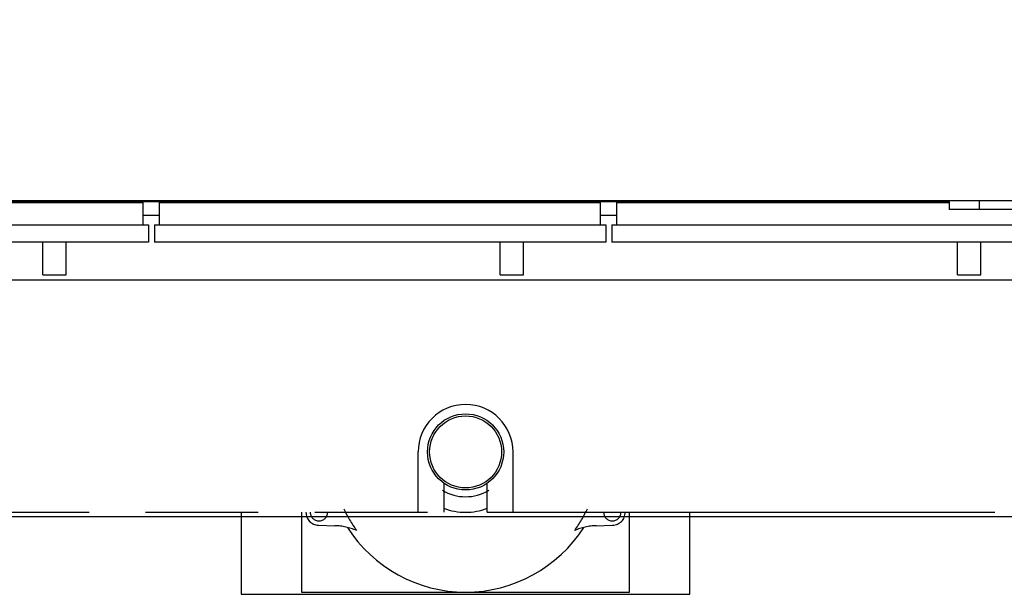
# Model space of a CAD drawing. Header units: millimetres. Extents: x 0 to 1189, y 0 to 841.
# Tile 48 of 103: x 762 to 819, y 192 to 225. Entities that reach past the tile are written whole.
import ezdxf
from ezdxf.enums import TextEntityAlignment as Align

# ---------------------------------------------------------------- set-up
doc = ezdxf.new("R2010")
doc.units = ezdxf.units.MM
doc.header["$LTSCALE"] = 65.395
doc.linetypes.add('PHANTOM', pattern=[0.8, 0.45, -0.05, 0.1, -0.05, 0.1, -0.05])
doc.layers.get('0').update_dxf_attribs({"linetype": 'CONTINUOUS'})
for name, color, linetype in [('1937_111000_09_SIMPLE1_D_ABL646', 7, 'CONTINUOUS'), ('1937_111000_09_SIMPLE1_T1_D_PBL647', 7, 'CONTINUOUS'), ('1937_111200_09_SIMPLE1_B_ABL650', 7, 'CONTINUOUS'), ('1937_111200_09_SIMPLE1_T7_B_PBL679', 7, 'CONTINUOUS'), ('1937_111200_09_SIMPLE1_T7_B_PBL694', 7, 'CONTINUOUS'), ('1937_111200_09_SIMPLE1_T7_B_PBL718', 7, 'CONTINUOUS'), ('32067_000000_TLKGS_MARKETING_ABL629', 7, 'CONTINUOUS'), ('32067_030000_TLKGS_V_ABL640', 7, 'CONTINUOUS'), ('32067_100000_TLKGS_V_ABL641', 7, 'CONTINUOUS'), ('32067_152000_01_SIMPLE1_T1_X_PBL643', 7, 'CONTINUOUS'), ('32067_152000_01_SIMPLE1_T2_X_PBL696', 7, 'CONTINUOUS'), ('32067_152000_01_SIMPLE1_X_ABL642', 7, 'CONTINUOUS'), ('32067_171000_01_SIMPLE1_T1_X_PBL673', 7, 'CONTINUOUS'), ('32067_171000_01_SIMPLE1_X_ABL668', 7, 'CONTINUOUS'), ('32067_300000_TLKGS_V_ABL653', 7, 'CONTINUOUS'), ('32067_390200_01_SIMPLE1_T1_X_PBL655', 7, 'CONTINUOUS'), ('32067_390200_01_SIMPLE1_X_ABL654', 7, 'CONTINUOUS'), ('top_7_VBL628', 7, 'CONTINUOUS')]:
    doc.layers.add(name, color=color, linetype=linetype)
doc.styles.get("Standard").update_dxf_attribs({"font": 'txt', "width": 0.6})
doc.dimstyles.new('DIMSTYLE_2', dxfattribs={"dimtxt": 3.5, "dimasz": 3.5, "dimexe": 1.8, "dimexo": 0, "dimgap": 0.875, "dimtad": 1, "dimdec": 0, "dimlfac": 20, "dimdsep": 46, "dimtxsty": 'Standard', "dimblk": '_FILLED', "dimblk1": '_FILLED', "dimblk2": '_FILLED', "dimcen": 0.09, "dimadec": 0, "dimazin": 0, "dimtp": 2, "dimtm": 2, "dimtfac": 1, "dimtdec": 0, "dimtofl": 0, "dimtmove": 0, "dimatfit": 3, "dimldrblk": '_FILLED', "dimfxl": 1, "dimtolj": 1, "dimarcsym": 0})

# ---------------------------------------------------------------- blocks, each defined once
blk = doc.blocks.new('_FILLED')
at = {"color": 0, "linetype": 'ByBlock'}
blk.add_solid([(0, 0), (-1, 0.167), (-1, -0.167)], dxfattribs=at)
blk = doc.blocks.new('*D2')
at = {"color": 2, "linetype": 'Continuous'}
for p, q in [((940.557, 305.65), (695.6, 305.65)), ((697.4, 305.65), (697.4, 250.94)), ((697.4, 196.231), (697.4, 250.94)), ((924.363, 196.231), (695.6, 196.231))]:
    blk.add_line(p, q, dxfattribs=at)
at = {"color": 2, "linetype": 'Continuous', "xscale": 3.5, "yscale": 3.5, "zscale": 3.5}
for p, rotation in [((697.4, 305.65), 90), ((697.4, 196.231), 270)]:
    blk.add_blockref('_FILLED', p, dxfattribs=dict(at, rotation=rotation))
at = {"color": 2, "linetype": 'Continuous', "width": 0.636905}
blk.add_text('2188', height=3.5, rotation=90, dxfattribs=at).set_placement((696.525, 250.94), align=Align.CENTER)
blk = doc.blocks.new('32067_152000_01_SIMPLE1_T1_X_PBL643', base_point=(821.2, 250))
at = {"layer": '32067_152000_01_SIMPLE1_T1_X_PBL643', "color": 8, "linetype": 'PHANTOM'}
for p, q in [((784.75, 196.5), (784.75, 200)), ((790.25, 196.5), (790.25, 200)), ((786.25, 196.5), (786.25, 198.19)), ((788.75, 196.5), (788.75, 198.19)), ((736.25, 196.5), (786.25, 196.5)), ((788.75, 196.5), (889.75, 196.5))]:
    blk.add_line(p, q, dxfattribs=at)
blk.add_arc((787.5, 200), 2.75, 0, 180, dxfattribs=at)
blk = doc.blocks.new('32067_152000_01_SIMPLE1_T2_X_PBL696', base_point=(787.5, 196.979))
at = {"layer": '32067_152000_01_SIMPLE1_T2_X_PBL696', "color": 8, "linetype": 'PHANTOM'}
for p, q in [((774.5, 196.5), (774.5, 191.75)), ((778, 196.5), (778, 191.875)), ((797, 191.875), (797, 196.5)), ((800.5, 191.75), (800.5, 196.5)), ((778.979, 195.75), (779.924, 195.724)), ((795.076, 195.724), (796.021, 195.75)), ((774.5, 191.75), (800.5, 191.75)), ((778, 191.875), (797, 191.875))]:
    blk.add_line(p, q, dxfattribs=at)
for radius in [2.207, 2.085]:
    blk.add_circle((787.5, 200), radius, dxfattribs=at)
for centre, radius, start, end in [((787.5, 200), 2.598, 238.9215, 301.0785), ((779, 196.5), 0.75, 179.9914, 268.382), ((779, 196.5), 0.5, 180, 360), ((787.5, 200), 7.788, 205.005, 215.7153), ((787.5, 200), 3.5, 249.0133, 290.9867), ((787.5, 200), 7.788, 324.2847, 334.995), ((796, 196.5), 0.5, 180, 360), ((796, 196.5), 0.75, 271.618, 0.0086), ((779.825, 192.225), 3.5, 67.2858, 88.382), ((795.175, 192.225), 3.5, 91.618, 112.7142), ((787.5, 200), 8.125, 212.5736, 327.4264)]:
    blk.add_arc(centre, radius, start, end, dxfattribs=at)
blk = doc.blocks.new('32067_152000_01_SIMPLE1_X_ABL642', base_point=(821.2, 250))
at = {"layer": '32067_152000_01_SIMPLE1_T1_X_PBL643'}
blk.add_blockref('32067_152000_01_SIMPLE1_T1_X_PBL643', (821.2, 250), dxfattribs=at)
at = {"layer": '32067_152000_01_SIMPLE1_T2_X_PBL696'}
blk.add_blockref('32067_152000_01_SIMPLE1_T2_X_PBL696', (787.5, 196.979), dxfattribs=at)
blk = doc.blocks.new('1937_111000_09_SIMPLE1_T1_D_PBL647', base_point=(817.95, 248.521))
at = {"layer": '1937_111000_09_SIMPLE1_T1_D_PBL647', "color": 7, "linetype": 'Continuous'}
blk.add_line((719.4, 214.5), (815.524, 214.5), dxfattribs=at)
for centre, start, end in [((766, 215), 214.6395, 218.5159), ((766, 215), 321.4841, 325.3605), ((776.5, 215), 214.6395, 218.5159), ((776.5, 215), 321.4841, 325.3605), ((787, 215), 214.6395, 218.5159), ((787, 215), 321.4841, 325.3605), ((792.5, 215), 214.6395, 218.5159), ((792.5, 215), 321.4841, 325.3605), ((803, 215), 214.6395, 218.5159), ((803, 215), 321.4841, 325.3605), ((813.5, 215), 214.6395, 218.5159), ((813.5, 215), 321.4841, 325.3605)]:
    blk.add_arc(centre, 0.875, start, end, dxfattribs=at)
blk = doc.blocks.new('1937_111000_09_SIMPLE1_D_ABL646', base_point=(817.95, 248.521))
at = {"layer": '1937_111000_09_SIMPLE1_T1_D_PBL647'}
blk.add_blockref('1937_111000_09_SIMPLE1_T1_D_PBL647', (817.95, 248.521), dxfattribs=at)
blk = doc.blocks.new('1937_111200_09_SIMPLE1_T7_B_PBL679', base_point=(756.05, 213.3))
at = {"layer": '1937_111200_09_SIMPLE1_T7_B_PBL679', "color": 7, "linetype": 'Continuous'}
for p, q in [((743.275, 213.15), (743.275, 214.45)), ((743.275, 214.45), (768.825, 214.45)), ((768.825, 213.15), (768.825, 214.45)), ((742.975, 213.15), (742.975, 212.15)), ((742.975, 213.15), (769.125, 213.15)), ((769.125, 213.15), (769.125, 212.15)), ((769.125, 212.15), (742.975, 212.15))]:
    blk.add_line(p, q, dxfattribs=at)
blk = doc.blocks.new('1937_111200_09_SIMPLE1_T7_B_PBL694', base_point=(782.546, 213.3))
at = {"layer": '1937_111200_09_SIMPLE1_T7_B_PBL694', "color": 7, "linetype": 'Continuous'}
for p, q in [((769.771, 213.15), (769.771, 214.45)), ((769.771, 214.45), (795.321, 214.45)), ((795.321, 213.15), (795.321, 214.45)), ((769.471, 213.15), (769.471, 212.15)), ((769.471, 213.15), (795.621, 213.15)), ((795.621, 213.15), (795.621, 212.15)), ((795.621, 212.15), (769.471, 212.15))]:
    blk.add_line(p, q, dxfattribs=at)
blk = doc.blocks.new('1937_111200_09_SIMPLE1_T7_B_PBL718', base_point=(809.042, 213.3))
at = {"layer": '1937_111200_09_SIMPLE1_T7_B_PBL718', "color": 7, "linetype": 'Continuous'}
for p, q in [((796.267, 213.15), (796.267, 214.45)), ((796.267, 214.45), (815.524, 214.45)), ((821.817, 213.15), (821.817, 214.05)), ((795.967, 213.15), (795.967, 212.15)), ((795.967, 213.15), (822.117, 213.15)), ((822.117, 213.15), (822.117, 212.15)), ((822.117, 212.15), (795.967, 212.15))]:
    blk.add_line(p, q, dxfattribs=at)
blk = doc.blocks.new('1937_111200_09_SIMPLE1_B_ABL650', base_point=(818.7, 242.039))
at = {"layer": '1937_111200_09_SIMPLE1_T7_B_PBL679'}
blk.add_blockref('1937_111200_09_SIMPLE1_T7_B_PBL679', (756.05, 213.3), dxfattribs=at)
at = {"layer": '1937_111200_09_SIMPLE1_T7_B_PBL694'}
blk.add_blockref('1937_111200_09_SIMPLE1_T7_B_PBL694', (782.546, 213.3), dxfattribs=at)
at = {"layer": '1937_111200_09_SIMPLE1_T7_B_PBL718'}
blk.add_blockref('1937_111200_09_SIMPLE1_T7_B_PBL718', (809.042, 213.3), dxfattribs=at)
blk = doc.blocks.new('32067_171000_01_SIMPLE1_T1_X_PBL673', base_point=(818.9, 227.608))
at = {"layer": '32067_171000_01_SIMPLE1_T1_X_PBL673', "color": 7, "linetype": 'Continuous'}
for p, q in [((902.3, 214.55), (735.5, 214.55)), ((815.524, 214.55), (815.524, 214.05)), ((817.271, 214.55), (817.271, 214.05)), ((841.022, 214.05), (815.524, 214.05))]:
    blk.add_line(p, q, dxfattribs=at)
blk = doc.blocks.new('32067_171000_01_SIMPLE1_X_ABL668', base_point=(818.134, 227.608))
at = {"layer": '32067_171000_01_SIMPLE1_T1_X_PBL673'}
blk.add_blockref('32067_171000_01_SIMPLE1_T1_X_PBL673', (818.9, 227.608), dxfattribs=at)
blk = doc.blocks.new('32067_100000_TLKGS_V_ABL641', base_point=(821.2, 250))
at = {"layer": '1937_111000_09_SIMPLE1_D_ABL646'}
blk.add_blockref('1937_111000_09_SIMPLE1_D_ABL646', (817.95, 248.521), dxfattribs=at)
at = {"layer": '1937_111200_09_SIMPLE1_B_ABL650'}
blk.add_blockref('1937_111200_09_SIMPLE1_B_ABL650', (818.7, 242.039), dxfattribs=at)
at = {"layer": '32067_152000_01_SIMPLE1_X_ABL642'}
blk.add_blockref('32067_152000_01_SIMPLE1_X_ABL642', (821.2, 250), dxfattribs=at)
at = {"layer": '32067_171000_01_SIMPLE1_X_ABL668'}
blk.add_blockref('32067_171000_01_SIMPLE1_X_ABL668', (818.134, 227.608), dxfattribs=at)
blk = doc.blocks.new('32067_390200_01_SIMPLE1_T1_X_PBL655', base_point=(808.128, 246.05))
at = {"layer": '32067_390200_01_SIMPLE1_T1_X_PBL655', "color": 7, "linetype": 'Continuous'}
for p, q in [((763, 214.45), (763, 214.5)), ((764.35, 214.45), (764.35, 214.5)), ((789.5, 214.45), (789.5, 214.5)), ((790.85, 214.45), (790.85, 214.5)), ((769.771, 213.7), (768.825, 213.7)), ((796.267, 213.7), (795.321, 213.7)), ((763, 210.25), (763, 212.15)), ((764.35, 210.25), (764.35, 212.15)), ((789.5, 210.25), (789.5, 212.15)), ((790.85, 210.25), (790.85, 212.15)), ((816, 210.25), (816, 212.15)), ((817.35, 210.25), (817.35, 212.15)), ((763, 210.25), (764.35, 210.25)), ((789.5, 210.25), (790.85, 210.25)), ((816, 210.25), (817.35, 210.25)), ((895.5, 209.95), (747.875, 209.95))]:
    blk.add_line(p, q, dxfattribs=at)
blk = doc.blocks.new('32067_390200_01_SIMPLE1_X_ABL654', base_point=(808.1275, 246.05))
at = {"layer": '32067_390200_01_SIMPLE1_T1_X_PBL655'}
blk.add_blockref('32067_390200_01_SIMPLE1_T1_X_PBL655', (808.1275, 246.05), dxfattribs=at)
blk = doc.blocks.new('32067_300000_TLKGS_V_ABL653', base_point=(815.002, 255.705))
at = {"layer": '32067_390200_01_SIMPLE1_X_ABL654'}
blk.add_blockref('32067_390200_01_SIMPLE1_X_ABL654', (808.128, 246.05), dxfattribs=at)
blk = doc.blocks.new('32067_030000_TLKGS_V_ABL640', base_point=(848.501, 250))
at = {"layer": '32067_100000_TLKGS_V_ABL641'}
blk.add_blockref('32067_100000_TLKGS_V_ABL641', (821.2, 250), dxfattribs=at)
at = {"layer": '32067_300000_TLKGS_V_ABL653'}
blk.add_blockref('32067_300000_TLKGS_V_ABL653', (815.002, 255.705), dxfattribs=at)
blk = doc.blocks.new('32067_000000_TLKGS_MARKETING_ABL629', base_point=(846.534, 250))
at = {"layer": '32067_030000_TLKGS_V_ABL640'}
blk.add_blockref('32067_030000_TLKGS_V_ABL640', (848.501, 250), dxfattribs=at)
blk = doc.blocks.new('TOP_7_VBL628', base_point=(850.813, 250))
at = {"layer": '32067_000000_TLKGS_MARKETING_ABL629'}
blk.add_blockref('32067_000000_TLKGS_MARKETING_ABL629', (846.534, 250), dxfattribs=at)

msp = doc.modelspace()

# ---------------------------------------------------------------- block references
at = {"layer": 'top_7_VBL628'}
msp.add_blockref('TOP_7_VBL628', (850.81287, 250), dxfattribs=at)

# ---------------------------------------------------------------- dimensions: what is measured, and where the dimension line sits
at = {"color": 2, "linetype": 'Continuous'}
dim = msp.add_linear_dim(base=(697.4, 196.23085), p1=(940.55726, 305.65), p2=(924.36266, 196.23085), angle=270, dimstyle='DIMSTYLE_2', dxfattribs=at)
dim.commit()
dim.dimension.update_dxf_attribs({"geometry": '*D2', "text_midpoint": (697.4, 250.60709), "dimtype": 160})

doc.saveas('drawing.dxf')
